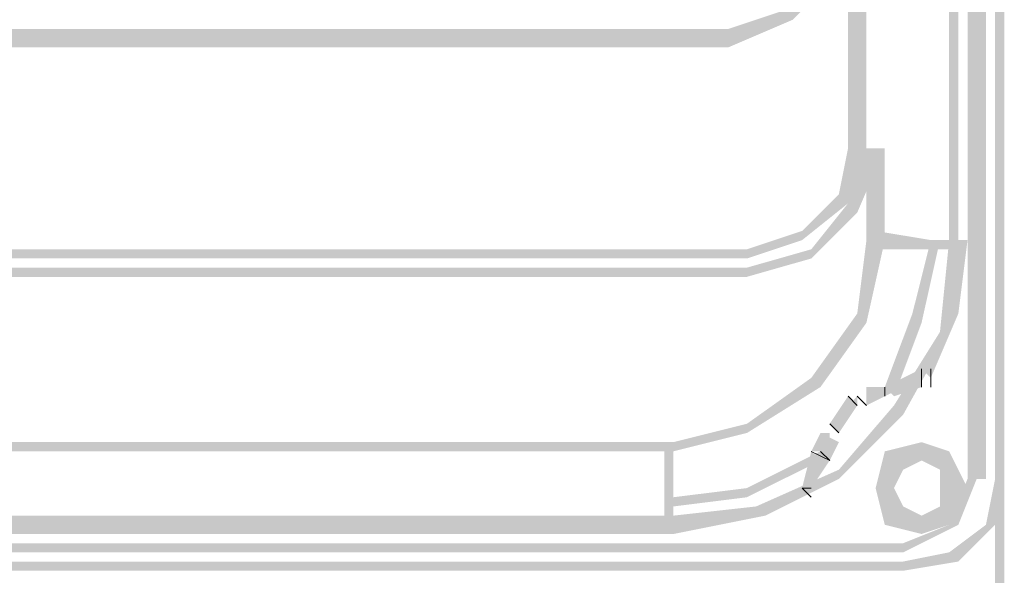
# Model space of a CAD drawing. Header units: millimetres. Extents: x 46 to 491, y -41 to 547.
# Tile 127 of 140: x 401.42 to 405.95, y 143.52 to 146.08. Entities that reach past the tile are written whole.
import ezdxf

# ---------------------------------------------------------------- set-up
doc = ezdxf.new("R2010")
doc.units = ezdxf.units.MM
doc.header["$LTSCALE"] = 10
doc.layers.add('xref', color=252, linetype='Continuous')

# ---------------------------------------------------------------- blocks, each defined once
blk = doc.blocks.new('stacja')
h = blk.add_hatch(color=9)
h.dxf.hatch_style = 2
h.paths.add_polyline_path([(351.79, 93.556666), (351.874667, 93.556666), (351.79, 100.118333)])
h = blk.add_hatch(color=9)
h.dxf.hatch_style = 2
h.paths.add_polyline_path([(351.874667, 93.556666), (351.79, 100.118333), (351.874667, 100.118333)])
h = blk.add_hatch(color=9)
h.dxf.hatch_style = 2
h.paths.add_polyline_path([(351.959334, 100.118333), (351.917, 100.118333), (351.959334, 93.556666)])
h = blk.add_hatch(color=9)
h.dxf.hatch_style = 2
h.paths.add_polyline_path([(351.917, 100.118333), (351.959334, 93.556666), (351.917, 93.556666)])
h = blk.add_hatch(color=9)
h.dxf.hatch_style = 2
h.paths.add_polyline_path([(351.747667, 99.017666), (351.705334, 99.017666), (351.747667, 94.657333)])
h = blk.add_hatch(color=9)
h.dxf.hatch_style = 2
h.paths.add_polyline_path([(351.705334, 99.017666), (351.747667, 94.657333), (351.705334, 94.657333)])
h = blk.add_hatch(color=9)
h.dxf.hatch_style = 2
h.paths.add_polyline_path([(351.324334, 96.181333), (351.239667, 96.181333), (351.324334, 95.080666)])
h = blk.add_hatch(color=9)
h.dxf.hatch_style = 2
h.paths.add_polyline_path([(351.239667, 96.181333), (351.324334, 95.080666), (351.239667, 95.080666)])
h = blk.add_hatch(color=9)
h.dxf.hatch_style = 2
h.paths.add_polyline_path([(351.917, 93.006333), (351.959334, 93.006333), (351.917, 96.096666)])
h = blk.add_hatch(color=9)
h.dxf.hatch_style = 2
h.paths.add_polyline_path([(351.959334, 93.006333), (351.917, 96.096666), (351.959334, 96.096666)])
h = blk.add_hatch(color=9)
h.dxf.hatch_style = 2
h.paths.add_polyline_path([(350.985667, 95.673333), (350.943334, 95.715666), (351.197334, 95.885)])
h = blk.add_hatch(color=9)
h.dxf.hatch_style = 2
h.paths.add_polyline_path([(350.689334, 95.631), (350.985667, 95.673333), (350.943334, 95.715666)])
h = blk.add_hatch(color=9)
h.dxf.hatch_style = 2
h.paths.add_polyline_path([(350.689334, 95.546333), (350.689334, 95.631), (350.985667, 95.673333)])
h = blk.add_hatch(color=9)
h.dxf.hatch_style = 2
h.paths.add_polyline_path([(350.689334, 95.546333), (350.689334, 95.631), (336.888667, 95.546333)])
h = blk.add_hatch(color=9)
h.dxf.hatch_style = 2
h.paths.add_polyline_path([(350.689334, 95.631), (336.888667, 95.546333), (336.888667, 95.631)])
h = blk.add_hatch(color=9)
h.dxf.hatch_style = 2
h.paths.add_polyline_path([(351.239667, 94.826666), (351.197334, 94.869), (351.324334, 95.080666)])
h = blk.add_hatch(color=9)
h.dxf.hatch_style = 2
h.paths.add_polyline_path([(351.197334, 94.869), (351.324334, 95.080666), (351.239667, 95.080666)])
h = blk.add_hatch(color=9)
h.dxf.hatch_style = 2
h.paths.add_polyline_path([(351.282, 94.784333), (351.239667, 94.826666), (351.409, 95.080666)])
h = blk.add_hatch(color=9)
h.dxf.hatch_style = 2
h.paths.add_polyline_path([(351.239667, 94.826666), (351.409, 95.080666), (351.324334, 95.080666)])
h = blk.add_hatch(color=9)
h.dxf.hatch_style = 2
h.paths.add_polyline_path([(351.409, 95.080666), (351.324334, 95.080666), (351.409, 94.657333)])
h = blk.add_hatch(color=9)
h.dxf.hatch_style = 2
h.paths.add_polyline_path([(351.324334, 95.080666), (351.409, 94.657333), (351.324334, 94.657333)])
h = blk.add_hatch(color=9)
h.dxf.hatch_style = 2
h.paths.add_polyline_path([(351.028, 94.699666), (351.239667, 94.826666), (351.197334, 94.869)])
h = blk.add_hatch(color=9)
h.dxf.hatch_style = 2
h.paths.add_polyline_path([(351.028, 94.657333), (351.028, 94.699666), (351.239667, 94.826666)])
h = blk.add_hatch(color=9)
h.dxf.hatch_style = 2
h.paths.add_polyline_path([(351.070334, 94.615), (351.282, 94.784333), (351.239667, 94.826666)])
h = blk.add_hatch(color=9)
h.dxf.hatch_style = 2
h.paths.add_polyline_path([(351.070334, 94.572666), (351.070334, 94.615), (351.282, 94.784333)])
h = blk.add_hatch(color=9)
h.dxf.hatch_style = 2
h.paths.add_polyline_path([(350.774, 94.615), (351.028, 94.657333), (351.028, 94.699666)])
h = blk.add_hatch(color=9)
h.dxf.hatch_style = 2
h.paths.add_polyline_path([(351.620667, 94.657333), (351.366667, 94.615), (351.366667, 94.699666)])
h = blk.add_hatch(color=9)
h.dxf.hatch_style = 2
h.paths.add_polyline_path([(350.774, 94.572666), (350.774, 94.615), (351.028, 94.657333)])
h = blk.add_hatch(color=9)
h.dxf.hatch_style = 2
h.paths.add_polyline_path([(351.324334, 94.276333), (351.282, 94.318666), (351.409, 94.657333)])
h = blk.add_hatch(color=9)
h.dxf.hatch_style = 2
h.paths.add_polyline_path([(351.282, 94.318666), (351.409, 94.657333), (351.324334, 94.657333)])
h = blk.add_hatch(color=9)
h.dxf.hatch_style = 2
h.paths.add_polyline_path([(351.620667, 94.615), (351.620667, 94.657333), (351.366667, 94.615)])
h = blk.add_hatch(color=9)
h.dxf.hatch_style = 2
h.paths.add_polyline_path([(351.578334, 94.276333), (351.536, 94.318666), (351.663, 94.657333)])
h = blk.add_hatch(color=9)
h.dxf.hatch_style = 2
h.paths.add_polyline_path([(351.536, 94.318666), (351.663, 94.657333), (351.620667, 94.657333)])
h = blk.add_hatch(color=9)
h.dxf.hatch_style = 2
h.paths.add_polyline_path([(351.747667, 94.615), (351.747667, 94.657333), (351.620667, 94.615)])
h = blk.add_hatch(color=9)
h.dxf.hatch_style = 2
h.paths.add_polyline_path([(351.747667, 94.657333), (351.620667, 94.615), (351.620667, 94.657333)])
h = blk.add_hatch(color=9)
h.dxf.hatch_style = 2
h.paths.add_polyline_path([(351.705334, 94.234), (351.663, 94.234), (351.747667, 94.657333)])
h = blk.add_hatch(color=9)
h.dxf.hatch_style = 2
h.paths.add_polyline_path([(351.663, 94.234), (351.747667, 94.657333), (351.705334, 94.657333)])
h = blk.add_hatch(color=9)
h.dxf.hatch_style = 2
h.paths.add_polyline_path([(351.747667, 94.318666), (351.705334, 94.318666), (351.79, 94.657333)])
h = blk.add_hatch(color=9)
h.dxf.hatch_style = 2
h.paths.add_polyline_path([(351.705334, 94.318666), (351.79, 94.657333), (351.747667, 94.657333)])
h = blk.add_hatch(color=9)
h.dxf.hatch_style = 2
h.paths.add_polyline_path([(350.774, 94.572666), (350.774, 94.615), (336.804, 94.572666)])
h = blk.add_hatch(color=9)
h.dxf.hatch_style = 2
h.paths.add_polyline_path([(350.774, 94.615), (336.804, 94.572666), (336.804, 94.615)])
h = blk.add_hatch(color=9)
h.dxf.hatch_style = 2
h.paths.add_polyline_path([(350.774, 94.530333), (351.070334, 94.572666), (351.070334, 94.615)])
h = blk.add_hatch(color=9)
h.dxf.hatch_style = 2
h.paths.add_polyline_path([(350.774, 94.488), (350.774, 94.530333), (351.070334, 94.572666)])
h = blk.add_hatch(color=9)
h.dxf.hatch_style = 2
h.paths.add_polyline_path([(350.774, 94.488), (350.774, 94.530333), (336.804, 94.488)])
h = blk.add_hatch(color=9)
h.dxf.hatch_style = 2
h.paths.add_polyline_path([(350.774, 94.530333), (336.804, 94.488), (336.804, 94.530333)])
h = blk.add_hatch(color=9)
h.dxf.hatch_style = 2
h.paths.add_polyline_path([(351.070334, 94.022333), (351.324334, 94.276333), (351.282, 94.318666)])
h = blk.add_hatch(color=9)
h.dxf.hatch_style = 2
h.paths.add_polyline_path([(351.409, 93.98), (351.578334, 94.276333), (351.536, 94.318666)])
h = blk.add_hatch(color=9)
h.dxf.hatch_style = 2
h.paths.add_polyline_path([(351.620667, 94.022333), (351.578334, 94.064666), (351.747667, 94.318666)])
h = blk.add_hatch(color=9)
h.dxf.hatch_style = 2
h.paths.add_polyline_path([(351.578334, 94.064666), (351.747667, 94.318666), (351.705334, 94.318666)])
h = blk.add_hatch(color=9)
h.dxf.hatch_style = 2
h.paths.add_polyline_path([(351.112667, 93.98), (351.070334, 94.022333), (351.324334, 94.276333)])
h = blk.add_hatch(color=9)
h.dxf.hatch_style = 2
h.paths.add_polyline_path([(351.451334, 93.937666), (351.409, 93.98), (351.578334, 94.276333)])
h = blk.add_hatch(color=9)
h.dxf.hatch_style = 2
h.paths.add_polyline_path([(351.493667, 93.853), (351.451334, 93.895333), (351.705334, 94.234)])
h = blk.add_hatch(color=9)
h.dxf.hatch_style = 2
h.paths.add_polyline_path([(351.451334, 93.895333), (351.705334, 94.234), (351.663, 94.234)])
h = blk.add_hatch(color=9)
h.dxf.hatch_style = 2
h.paths.add_polyline_path([(351.409, 93.98), (351.578334, 94.022333), (351.578334, 94.064666)])
h = blk.add_hatch(color=9)
h.dxf.hatch_style = 2
h.paths.add_polyline_path([(350.774, 93.810666), (351.112667, 93.98), (351.070334, 94.022333)])
h = blk.add_hatch(color=9)
h.dxf.hatch_style = 2
h.paths.add_polyline_path([(351.409, 93.98), (351.578334, 93.98), (351.578334, 94.022333)])
h = blk.add_hatch(color=9)
h.dxf.hatch_style = 2
h.paths.add_polyline_path([(351.409, 93.937666), (351.409, 93.98), (351.578334, 94.022333)])
h = blk.add_hatch(color=9)
h.dxf.hatch_style = 2
h.paths.add_polyline_path([(350.774, 93.768333), (350.774, 93.810666), (351.112667, 93.98)])
h = blk.add_hatch(color=9)
h.dxf.hatch_style = 2
h.paths.add_polyline_path([(351.324334, 93.937666), (351.409, 93.937666), (351.409, 93.98)])
h = blk.add_hatch(color=9)
h.dxf.hatch_style = 2
h.paths.add_polyline_path([(351.324334, 93.895333), (351.324334, 93.98), (351.409, 93.937666)])
h = blk.add_hatch(color=9)
h.dxf.hatch_style = 2
h.paths.add_polyline_path([(351.324334, 93.98), (351.409, 93.937666), (351.409, 93.98)])
h = blk.add_hatch(color=9)
h.dxf.hatch_style = 2
h.paths.add_polyline_path([(351.451334, 93.937666), (351.409, 93.98), (351.578334, 93.98)])
h = blk.add_hatch(color=9)
h.dxf.hatch_style = 2
h.paths.add_polyline_path([(351.155, 93.810666), (351.282, 93.895333), (351.282, 93.937666)])
h = blk.add_hatch(color=9)
h.dxf.hatch_style = 2
h.paths.add_polyline_path([(351.155, 93.810666), (351.282, 93.895333), (351.239667, 93.937666)])
h = blk.add_hatch(color=9)
h.dxf.hatch_style = 2
h.paths.add_polyline_path([(351.324334, 93.895333), (351.324334, 93.937666), (351.409, 93.937666)])
h = blk.add_hatch(color=9)
h.dxf.hatch_style = 2
h.paths.add_polyline_path([(351.197334, 93.768333), (351.155, 93.810666), (351.282, 93.895333)])
h = blk.add_hatch(color=9)
h.dxf.hatch_style = 2
h.paths.add_polyline_path([(351.197334, 93.768333), (351.155, 93.810666), (351.282, 93.895333)])
h = blk.add_hatch(color=9)
h.dxf.hatch_style = 2
h.paths.add_polyline_path([(351.197334, 93.599), (351.493667, 93.853), (351.451334, 93.895333)])
h = blk.add_hatch(color=9)
h.dxf.hatch_style = 2
h.paths.add_polyline_path([(351.197334, 93.556666), (351.197334, 93.599), (351.493667, 93.853)])
h = blk.add_hatch(color=9)
h.dxf.hatch_style = 2
h.paths.add_polyline_path([(350.435334, 93.726), (350.774, 93.768333), (350.774, 93.810666)])
h = blk.add_hatch(color=9)
h.dxf.hatch_style = 2
h.paths.add_polyline_path([(350.435334, 93.683666), (350.435334, 93.726), (350.774, 93.768333)])
h = blk.add_hatch(color=9)
h.dxf.hatch_style = 2
h.paths.add_polyline_path([(351.155, 93.683666), (351.070334, 93.683666), (351.155, 93.768333)])
h = blk.add_hatch(color=9)
h.dxf.hatch_style = 2
h.paths.add_polyline_path([(351.070334, 93.683666), (351.155, 93.768333), (351.112667, 93.768333)])
h = blk.add_hatch(color=9)
h.dxf.hatch_style = 2
h.paths.add_polyline_path([(351.112667, 93.683666), (351.197334, 93.726), (351.112667, 93.768333)])
h = blk.add_hatch(color=9)
h.dxf.hatch_style = 2
h.paths.add_polyline_path([(350.435334, 93.683666), (350.435334, 93.726), (337.142667, 93.683666)])
h = blk.add_hatch(color=9)
h.dxf.hatch_style = 2
h.paths.add_polyline_path([(350.435334, 93.726), (337.142667, 93.683666), (337.142667, 93.726)])
h = blk.add_hatch(color=9)
h.dxf.hatch_style = 2
h.paths.add_polyline_path([(350.435334, 93.726), (350.393, 93.726), (350.435334, 93.302666)])
h = blk.add_hatch(color=9)
h.dxf.hatch_style = 2
h.paths.add_polyline_path([(350.393, 93.726), (350.435334, 93.302666), (350.393, 93.302666)])
h = blk.add_hatch(color=9)
h.dxf.hatch_style = 2
h.paths.add_polyline_path([(351.155, 93.641333), (351.112667, 93.683666), (351.197334, 93.726)])
h = blk.add_hatch(color=9)
h.dxf.hatch_style = 2
h.paths.add_polyline_path([(351.578334, 93.726), (351.578334, 93.683666), (351.409, 93.683666)])
h = blk.add_hatch(color=9)
h.dxf.hatch_style = 2
h.paths.add_polyline_path([(351.578334, 93.726), (351.578334, 93.641333), (351.409, 93.641333)])
h = blk.add_hatch(color=9)
h.dxf.hatch_style = 2
h.paths.add_polyline_path([(351.705334, 93.683666), (351.663, 93.641333), (351.578334, 93.726)])
h = blk.add_hatch(color=9)
h.dxf.hatch_style = 2
h.paths.add_polyline_path([(351.663, 93.641333), (351.578334, 93.726), (351.578334, 93.683666)])
h = blk.add_hatch(color=9)
h.dxf.hatch_style = 2
h.paths.add_polyline_path([(351.705334, 93.641333), (351.663, 93.599), (351.578334, 93.726)])
h = blk.add_hatch(color=9)
h.dxf.hatch_style = 2
h.paths.add_polyline_path([(351.663, 93.599), (351.578334, 93.726), (351.578334, 93.641333)])
h = blk.add_hatch(color=9)
h.dxf.hatch_style = 2
h.paths.add_polyline_path([(350.774, 93.514333), (351.112667, 93.641333), (351.112667, 93.683666)])
h = blk.add_hatch(color=9)
h.dxf.hatch_style = 2
h.paths.add_polyline_path([(351.028, 93.514333), (351.155, 93.641333), (351.112667, 93.683666)])
h = blk.add_hatch(color=9)
h.dxf.hatch_style = 2
h.paths.add_polyline_path([(351.028, 93.514333), (351.112667, 93.641333), (351.070334, 93.683666)])
h = blk.add_hatch(color=9)
h.dxf.hatch_style = 2
h.paths.add_polyline_path([(351.409, 93.683666), (351.451334, 93.641333), (351.366667, 93.514333)])
h = blk.add_hatch(color=9)
h.dxf.hatch_style = 2
h.paths.add_polyline_path([(351.578334, 93.683666), (351.409, 93.683666), (351.451334, 93.641333)])
h = blk.add_hatch(color=9)
h.dxf.hatch_style = 2
h.paths.add_polyline_path([(351.578334, 93.683666), (351.578334, 93.641333), (351.451334, 93.641333)])
h = blk.add_hatch(color=9)
h.dxf.hatch_style = 2
h.paths.add_polyline_path([(351.663, 93.641333), (351.663, 93.599), (351.578334, 93.683666)])
h = blk.add_hatch(color=9)
h.dxf.hatch_style = 2
h.paths.add_polyline_path([(351.663, 93.599), (351.578334, 93.683666), (351.578334, 93.641333)])
h = blk.add_hatch(color=9)
h.dxf.hatch_style = 2
h.paths.add_polyline_path([(351.747667, 93.514333), (351.705334, 93.683666), (351.663, 93.641333)])
h = blk.add_hatch(color=9)
h.dxf.hatch_style = 2
h.paths.add_polyline_path([(351.79, 93.514333), (351.747667, 93.514333), (351.705334, 93.683666)])
h = blk.add_hatch(color=9)
h.dxf.hatch_style = 2
h.paths.add_polyline_path([(350.774, 93.472), (350.774, 93.514333), (351.112667, 93.641333)])
h = blk.add_hatch(color=9)
h.dxf.hatch_style = 2
h.paths.add_polyline_path([(351.070334, 93.514333), (351.028, 93.514333), (351.155, 93.641333)])
h = blk.add_hatch(color=9)
h.dxf.hatch_style = 2
h.paths.add_polyline_path([(351.070334, 93.514333), (351.028, 93.514333), (351.112667, 93.641333)])
h = blk.add_hatch(color=9)
h.dxf.hatch_style = 2
h.paths.add_polyline_path([(351.451334, 93.641333), (351.366667, 93.514333), (351.409, 93.514333)])
h = blk.add_hatch(color=9)
h.dxf.hatch_style = 2
h.paths.add_polyline_path([(351.409, 93.641333), (351.451334, 93.599), (351.366667, 93.514333)])
h = blk.add_hatch(color=9)
h.dxf.hatch_style = 2
h.paths.add_polyline_path([(351.578334, 93.641333), (351.409, 93.641333), (351.451334, 93.599)])
h = blk.add_hatch(color=9)
h.dxf.hatch_style = 2
h.paths.add_polyline_path([(351.451334, 93.641333), (351.493667, 93.599), (351.409, 93.514333)])
h = blk.add_hatch(color=9)
h.dxf.hatch_style = 2
h.paths.add_polyline_path([(351.578334, 93.641333), (351.451334, 93.641333), (351.493667, 93.599)])
h = blk.add_hatch(color=9)
h.dxf.hatch_style = 2
h.paths.add_polyline_path([(351.705334, 93.514333), (351.705334, 93.641333), (351.663, 93.599)])
h = blk.add_hatch(color=9)
h.dxf.hatch_style = 2
h.paths.add_polyline_path([(351.705334, 93.514333), (351.663, 93.514333), (351.663, 93.641333)])
h = blk.add_hatch(color=9)
h.dxf.hatch_style = 2
h.paths.add_polyline_path([(351.747667, 93.514333), (351.705334, 93.514333), (351.705334, 93.641333)])
h = blk.add_hatch(color=9)
h.dxf.hatch_style = 2
h.paths.add_polyline_path([(350.816334, 93.429666), (351.197334, 93.556666), (351.197334, 93.599)])
h = blk.add_hatch(color=9)
h.dxf.hatch_style = 2
h.paths.add_polyline_path([(351.451334, 93.599), (351.366667, 93.514333), (351.409, 93.514333)])
h = blk.add_hatch(color=9)
h.dxf.hatch_style = 2
h.paths.add_polyline_path([(351.493667, 93.599), (351.409, 93.514333), (351.451334, 93.514333)])
h = blk.add_hatch(color=9)
h.dxf.hatch_style = 2
h.paths.add_polyline_path([(350.435334, 93.472), (350.774, 93.472), (350.774, 93.514333)])
h = blk.add_hatch(color=9)
h.dxf.hatch_style = 2
h.paths.add_polyline_path([(350.858667, 93.387333), (350.816334, 93.429666), (351.197334, 93.556666)])
h = blk.add_hatch(color=9)
h.dxf.hatch_style = 2
h.paths.add_polyline_path([(351.366667, 93.514333), (351.409, 93.514333), (351.409, 93.345)])
h = blk.add_hatch(color=9)
h.dxf.hatch_style = 2
h.paths.add_polyline_path([(351.366667, 93.514333), (351.409, 93.514333), (351.409, 93.387333)])
h = blk.add_hatch(color=9)
h.dxf.hatch_style = 2
h.paths.add_polyline_path([(351.409, 93.514333), (351.409, 93.345), (351.451334, 93.387333)])
h = blk.add_hatch(color=9)
h.dxf.hatch_style = 2
h.paths.add_polyline_path([(351.409, 93.514333), (351.409, 93.387333), (351.451334, 93.429666)])
h = blk.add_hatch(color=9)
h.dxf.hatch_style = 2
h.paths.add_polyline_path([(351.409, 93.514333), (351.451334, 93.514333), (351.451334, 93.387333)])
h = blk.add_hatch(color=9)
h.dxf.hatch_style = 2
h.paths.add_polyline_path([(351.451334, 93.514333), (351.451334, 93.387333), (351.493667, 93.429666)])
h = blk.add_hatch(color=9)
h.dxf.hatch_style = 2
h.paths.add_polyline_path([(351.705334, 93.345), (351.663, 93.387333), (351.79, 93.514333)])
h = blk.add_hatch(color=9)
h.dxf.hatch_style = 2
h.paths.add_polyline_path([(351.663, 93.387333), (351.79, 93.514333), (351.747667, 93.514333)])
h = blk.add_hatch(color=9)
h.dxf.hatch_style = 2
h.paths.add_polyline_path([(351.705334, 93.387333), (351.663, 93.429666), (351.747667, 93.514333)])
h = blk.add_hatch(color=9)
h.dxf.hatch_style = 2
h.paths.add_polyline_path([(351.663, 93.429666), (351.747667, 93.514333), (351.705334, 93.514333)])
h = blk.add_hatch(color=9)
h.dxf.hatch_style = 2
h.paths.add_polyline_path([(351.663, 93.387333), (351.663, 93.429666), (351.705334, 93.514333)])
h = blk.add_hatch(color=9)
h.dxf.hatch_style = 2
h.paths.add_polyline_path([(351.663, 93.429666), (351.705334, 93.514333), (351.663, 93.514333)])
h = blk.add_hatch(color=9)
h.dxf.hatch_style = 2
h.paths.add_polyline_path([(351.747667, 93.345), (351.705334, 93.345), (351.832334, 93.556666)])
h = blk.add_hatch(color=9)
h.dxf.hatch_style = 2
h.paths.add_polyline_path([(351.705334, 93.345), (351.832334, 93.556666), (351.79, 93.556666)])
h = blk.add_hatch(color=9)
h.dxf.hatch_style = 2
h.paths.add_polyline_path([(351.917, 93.345), (351.874667, 93.345), (351.959334, 93.556666)])
h = blk.add_hatch(color=9)
h.dxf.hatch_style = 2
h.paths.add_polyline_path([(351.874667, 93.345), (351.959334, 93.556666), (351.917, 93.556666)])
h = blk.add_hatch(color=9)
h.dxf.hatch_style = 2
h.paths.add_polyline_path([(350.435334, 93.429666), (350.435334, 93.472), (350.774, 93.472)])
h = blk.add_hatch(color=9)
h.dxf.hatch_style = 2
h.paths.add_polyline_path([(350.435334, 93.387333), (350.858667, 93.387333), (350.816334, 93.429666)])
h = blk.add_hatch(color=9)
h.dxf.hatch_style = 2
h.paths.add_polyline_path([(351.409, 93.387333), (351.451334, 93.429666), (351.578334, 93.302666)])
h = blk.add_hatch(color=9)
h.dxf.hatch_style = 2
h.paths.add_polyline_path([(351.451334, 93.429666), (351.578334, 93.302666), (351.578334, 93.387333)])
h = blk.add_hatch(color=9)
h.dxf.hatch_style = 2
h.paths.add_polyline_path([(351.451334, 93.387333), (351.493667, 93.429666), (351.578334, 93.345)])
h = blk.add_hatch(color=9)
h.dxf.hatch_style = 2
h.paths.add_polyline_path([(351.493667, 93.429666), (351.578334, 93.345), (351.578334, 93.387333)])
h = blk.add_hatch(color=9)
h.dxf.hatch_style = 2
h.paths.add_polyline_path([(351.578334, 93.387333), (351.705334, 93.387333), (351.663, 93.429666)])
h = blk.add_hatch(color=9)
h.dxf.hatch_style = 2
h.paths.add_polyline_path([(351.578334, 93.387333), (351.663, 93.387333), (351.663, 93.429666)])
h = blk.add_hatch(color=9)
h.dxf.hatch_style = 2
h.paths.add_polyline_path([(350.435334, 93.302666), (350.435334, 93.387333), (337.142667, 93.302666)])
h = blk.add_hatch(color=9)
h.dxf.hatch_style = 2
h.paths.add_polyline_path([(350.435334, 93.387333), (337.142667, 93.302666), (337.142667, 93.387333)])
h = blk.add_hatch(color=9)
h.dxf.hatch_style = 2
h.paths.add_polyline_path([(350.435334, 93.302666), (350.435334, 93.387333), (350.858667, 93.387333)])
h = blk.add_hatch(color=9)
h.dxf.hatch_style = 2
h.paths.add_polyline_path([(351.409, 93.345), (351.451334, 93.387333), (351.578334, 93.302666)])
h = blk.add_hatch(color=9)
h.dxf.hatch_style = 2
h.paths.add_polyline_path([(351.451334, 93.387333), (351.578334, 93.302666), (351.578334, 93.345)])
h = blk.add_hatch(color=9)
h.dxf.hatch_style = 2
h.paths.add_polyline_path([(351.578334, 93.345), (351.705334, 93.345), (351.663, 93.387333)])
h = blk.add_hatch(color=9)
h.dxf.hatch_style = 2
h.paths.add_polyline_path([(351.578334, 93.302666), (351.578334, 93.387333), (351.705334, 93.387333)])
h = blk.add_hatch(color=9)
h.dxf.hatch_style = 2
h.paths.add_polyline_path([(351.578334, 93.345), (351.578334, 93.387333), (351.663, 93.387333)])
h = blk.add_hatch(color=9)
h.dxf.hatch_style = 2
h.paths.add_polyline_path([(351.493667, 93.218), (351.493667, 93.260333), (351.747667, 93.345)])
h = blk.add_hatch(color=9)
h.dxf.hatch_style = 2
h.paths.add_polyline_path([(351.493667, 93.260333), (351.747667, 93.345), (351.705334, 93.345)])
h = blk.add_hatch(color=9)
h.dxf.hatch_style = 2
h.paths.add_polyline_path([(351.578334, 93.302666), (351.578334, 93.345), (351.705334, 93.345)])
h = blk.add_hatch(color=9)
h.dxf.hatch_style = 2
h.paths.add_polyline_path([(351.747667, 93.175666), (351.705334, 93.218), (351.917, 93.345)])
h = blk.add_hatch(color=9)
h.dxf.hatch_style = 2
h.paths.add_polyline_path([(351.705334, 93.218), (351.917, 93.345), (351.874667, 93.345)])
h = blk.add_hatch(color=9)
h.dxf.hatch_style = 2
h.paths.add_polyline_path([(351.493667, 93.218), (351.493667, 93.260333), (336.042, 93.218)])
h = blk.add_hatch(color=9)
h.dxf.hatch_style = 2
h.paths.add_polyline_path([(351.493667, 93.260333), (336.042, 93.218), (336.042, 93.260333)])
h = blk.add_hatch(color=9)
h.dxf.hatch_style = 2
h.paths.add_polyline_path([(351.493667, 93.175666), (351.747667, 93.175666), (351.705334, 93.218)])
h = blk.add_hatch(color=9)
h.dxf.hatch_style = 2
h.paths.add_polyline_path([(351.493667, 93.133333), (351.493667, 93.175666), (336.042, 93.133333)])
h = blk.add_hatch(color=9)
h.dxf.hatch_style = 2
h.paths.add_polyline_path([(351.493667, 93.175666), (336.042, 93.133333), (336.042, 93.175666)])
h = blk.add_hatch(color=9)
h.dxf.hatch_style = 2
h.paths.add_polyline_path([(351.493667, 93.133333), (351.493667, 93.175666), (351.747667, 93.175666)])
at = {"color": 9, "lineweight": 0}
for points in [[(351.578334, 93.98), (351.578334, 94.064666)], [(351.620667, 93.98), (351.620667, 94.064666)], [(351.112667, 93.683666), (351.155, 93.641333), (351.070334, 93.683666)], [(351.070334, 93.472), (351.028, 93.514333), (351.070334, 93.514333)]]:
    blk.add_lwpolyline(points, dxfattribs=at)
blk.add_lwpolyline([(351.409, 93.98), (351.409, 93.937666)], close=True, dxfattribs=at)
for points in [[(351.239667, 93.937666), (351.239667, 93.937666), (351.282, 93.895333), (351.282, 93.895333)], [(351.324334, 93.895333), (351.324334, 93.895333), (351.282, 93.937666), (351.282, 93.937666)], [(351.197334, 93.768333), (351.197334, 93.768333), (351.155, 93.810666), (351.155, 93.810666)], [(351.197334, 93.768333), (351.197334, 93.768333), (351.155, 93.810666), (351.155, 93.810666)]]:
    blk.add_open_spline(points, degree=3, dxfattribs=at)

msp = doc.modelspace()

# ---------------------------------------------------------------- block references
at = {"layer": 'xref'}
msp.add_blockref('stacja', (53.992334, 50.410128), dxfattribs=at)

doc.saveas('drawing.dxf')
